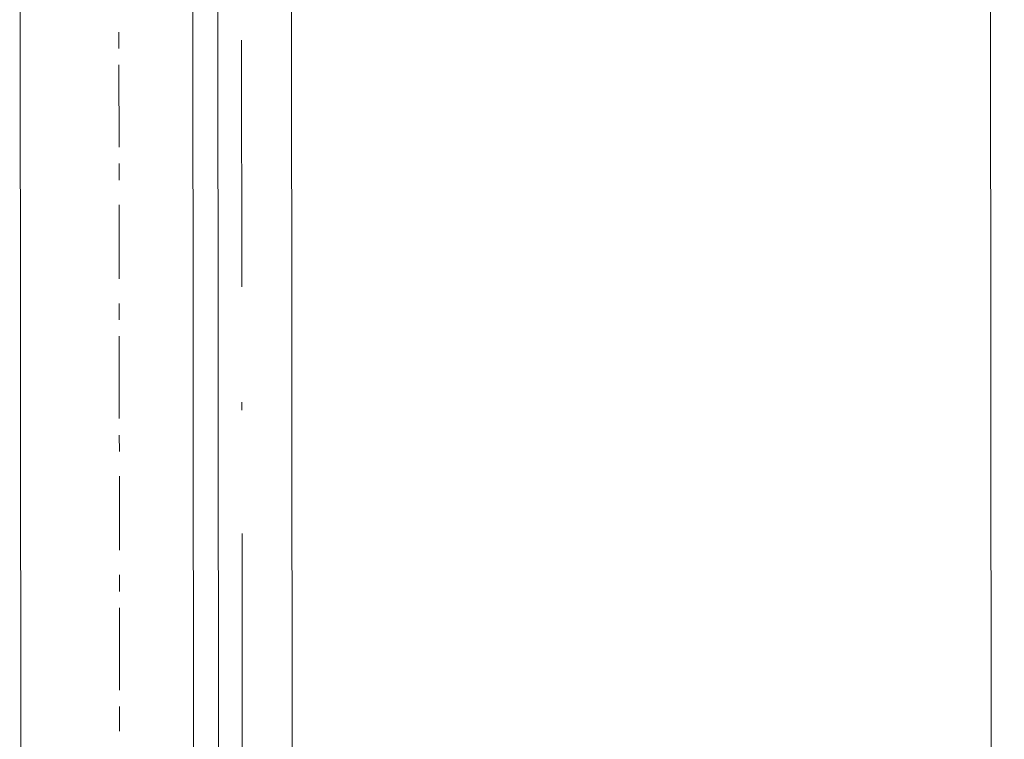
# Model space of a CAD drawing. Header units: inches. Extents: x -5850 to 5646, y 8947 to 13007.
# Tile 241 of 256: x -4028 to -3977, y 11262 to 11299. Entities that reach past the tile are written whole.
import ezdxf

# ---------------------------------------------------------------- set-up
doc = ezdxf.new("R2010")
doc.units = ezdxf.units.IN
doc.header["$MEASUREMENT"] = 0
doc.layers.add('at_Entity', color=7, linetype='Continuous')

msp = doc.modelspace()

# ---------------------------------------------------------------- linework, layer by layer
at = {"layer": 'at_Entity', "color": 7, "lineweight": 20}
for p, q in [((-4018.275, 10561.155), (-4019.022, 11398.348)), ((-4018.221, 10500.327), (-4019.022, 11398.348)), ((-4013.948, 11398.352), (-4013.146, 10500.332)), ((-4013.146, 10500.332), (-4013.948, 11398.352)), ((-3978.036, 11398.384), (-3977.234, 10500.364)), ((-4027.141, 10561.147), (-4027.826, 11328.222)), ((-4016.938, 10500.328), (-4017.677, 11328.231))]:
    msp.add_line(p, q, dxfattribs=at)
at = {"layer": 'at_Entity', "color": 3, "lineweight": 20}
for p, q in [((-4022.725, 11298.236), (-4022.724, 11297.394)), ((-4016.412, 11285.149), (-4016.423, 11297.818)), ((-4022.724, 11296.547), (-4022.72, 11292.325)), ((-4022.719, 11291.478), (-4022.718, 11290.636)), ((-4022.717, 11289.37), (-4022.714, 11285.567)), ((-4022.713, 11284.301), (-4022.712, 11283.453)), ((-4022.711, 11282.611), (-4022.707, 11278.384)), ((-4016.406, 11278.814), (-4016.407, 11279.238)), ((-4022.707, 11277.542), (-4022.706, 11276.695)), ((-4022.705, 11275.429), (-4022.701, 11271.626)), ((-4016.389, 11259.804), (-4016.401, 11272.479)), ((-4022.7, 11270.36), (-4022.699, 11269.512)), ((-4022.699, 11268.67), (-4022.695, 11264.443)), ((-4022.694, 11263.601), (-4022.693, 11262.335))]:
    msp.add_line(p, q, dxfattribs=at)

doc.saveas('drawing.dxf')
